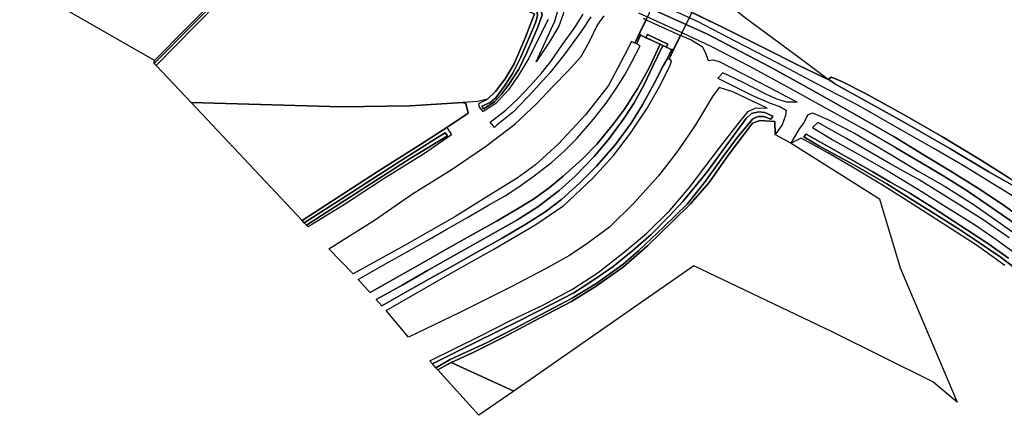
# Model space of a CAD drawing. Extents: x -26035517 to 31750492, y -9237385 to 8160032.
# Tile 208 of 256: x 19095953 to 19465760, y 3473742 to 3622396. Entities that reach past the tile are written whole.
import ezdxf

# ---------------------------------------------------------------- set-up
doc = ezdxf.new("R2010")
doc.units = 0
doc.layers.add('T-25', color=7, linetype='CONTINUOUS')

msp = doc.modelspace()

# ---------------------------------------------------------------- linework, layer by layer
at = {"layer": 'T-25', "color": 9}
for p, q in [((19360122, 3619432, 9253), (19335374, 3631542, 9200)), ((19375639, 3611664, 9167), (19360122, 3619432, 9253)), ((19388350, 3605330, 9123), (19375639, 3611664, 9167)), ((19400550, 3599367, 9074), (19388350, 3605330, 9123)), ((19400809, 3600834, 8500), (19399570, 3600100, 8500)), ((19399570, 3600100, 8500), (19400550, 3599367, 9074)), ((19404723, 3599227, 8560), (19400809, 3600834, 8500)), ((19413623, 3594599, 8600), (19404723, 3599227, 8560)), ((19428201, 3586595, 8683), (19413623, 3594599, 8600)), ((19442249, 3578513, 8667), (19428201, 3586595, 8683)), ((19456838, 3569738, 8663), (19442249, 3578513, 8667)), ((19467684, 3562886, 8627), (19456838, 3569738, 8663))]:
    msp.add_line(p, q, dxfattribs=at)
for points in [[(19424705, 3578213, 10187), (19415246, 3583665, 10160), (19402436, 3590917, 10127), (19390167, 3597833, 10137), (19377711, 3604688, 10103), (19364346, 3611754, 10090), (19354295, 3616898, 10087), (19333699, 3626178, 10083), (19324101, 3630222, 10210), (19312544, 3634986, 10200), (19295787, 3642085, 10190), (19279595, 3648599, 10183), (19265355, 3654443, 10177), (19247086, 3662114, 10180), (19226968, 3670454, 10170), (19205782, 3679224, 10167), (19185481, 3687777, 10150), (19166541, 3695702, 10167), (19144626, 3704679, 10170), (19123209, 3713707, 10213), (19098813, 3723867, 10160), (19069096, 3736350, 10140)], [(19474335, 3552790, 9957), (19461411, 3560778, 10157), (19450931, 3567282, 10180), (19439277, 3574047, 10123), (19426244, 3581445, 10073), (19410940, 3590198, 10030), (19399793, 3595934, 10007), (19380750, 3605999, 10057), (19364639, 3614277, 10100), (19350745, 3621536, 10160), (19329488, 3631518, 10157), (19298306, 3644918, 10150), (19281739, 3651961, 10157), (19259463, 3661108, 10170), (19233931, 3671707, 10120), (19208866, 3681908, 10133), (19183215, 3692619, 10150), (19161047, 3702092, 10123), (19138041, 3711426, 10080), (19112767, 3721902, 10093), (19091986, 3730518, 10010)], [(19389759, 3709490, 16087), (19341521, 3611031, 16147), (19339896, 3607553, 16137), (19339291, 3607836, 16163), (19340825, 3611118, 16190), (19339161, 3611896, 16195), (19337508, 3612668, 16199), (19337453, 3612694, 16199), (19336933, 3612937, 16201), (19336451, 3613163, 16202), (19336091, 3613331, 16203), (19333527, 3614529, 16211), (19330918, 3615749, 16218), (19330020, 3616169, 16221), (19329177, 3616563, 16223), (19327643, 3613281, 16303), (19327030, 3613567, 16143), (19328656, 3617045, 16397), (19376894, 3715504, 16303)], [(19389759, 3709490, 16087), (19341521, 3611031, 16147), (19339896, 3607553, 16137), (19339896, 3607553, 16137), (19339291, 3607836, 16163), (19340825, 3611118, 16190), (19339161, 3611896, 16195), (19338777, 3612071, 16214), (19331127, 3615651, 16280), (19330918, 3615749, 16218), (19330020, 3616169, 16221), (19329177, 3616563, 16223), (19327643, 3613281, 16303), (19327030, 3613567, 16143), (19328656, 3617045, 16397), (19376894, 3715504, 16303)], [(19281000, 3655720, 9197), (19282599, 3655308, 8620), (19297925, 3651365, 9160), (19316981, 3646520, 9187), (19329364, 3643869, 9101), (19340913, 3640378, 9093), (19352318, 3635019, 9098), (19354287, 3634058, 9081), (19361122, 3629066, 9062), (19368012, 3623514, 9050), (19388547, 3608346, 9027), (19399570, 3600100, 8500), (19400550, 3599367, 9074), (19402064, 3598234, 9080)], [(19180675, 3639297, 6670), (19161800, 3620097, 6537), (19147219, 3605226, 6597), (19146512, 3605978, 6330), (19160883, 3620452, 6223), (19173281, 3632993, 6120)], [(19335374, 3631542, 9200), (19360122, 3619432, 9253), (19375639, 3611664, 9167), (19388350, 3605330, 9123), (19400550, 3599367, 9074), (19399570, 3600100, 8500), (19400809, 3600834, 8500), (19404723, 3599227, 8560), (19413623, 3594599, 8600), (19428201, 3586595, 8683), (19442249, 3578513, 8667), (19456838, 3569738, 8663), (19467684, 3562886, 8627)], [(19294475, 3622412, 7880), (19291326, 3616266, 7490), (19287202, 3607958, 7207), (19283586, 3601902, 7033), (19279511, 3596026, 7050), (19274781, 3590961, 7080), (19270058, 3587911, 7017), (19268655, 3589487, 6960), (19268413, 3590894, 6950), (19271607, 3592535, 6847), (19274713, 3595360, 6890), (19278274, 3600117, 6917), (19281655, 3605767, 6937), (19285717, 3615165, 7000), (19289251, 3624646, 6913)], [(19310461, 3623523, 9977), (19306879, 3617936, 9433), (19300272, 3609069, 8463), (19295048, 3602484, 7723), (19288824, 3595577, 7423), (19281418, 3587762, 7403), (19275183, 3582820, 7417), (19274308, 3581920, 7417), (19272614, 3583952, 7277), (19278617, 3588488, 7267), (19283181, 3592753, 7300), (19287664, 3597527, 7370), (19291917, 3602354, 7557), (19295414, 3606738, 7967), (19299828, 3613053, 8677), (19304164, 3619127, 9353), (19307573, 3624495, 9887)], [(19310461, 3623523, 9977), (19306879, 3617936, 9433), (19300272, 3609069, 8463), (19295048, 3602484, 7723), (19288824, 3595577, 7423), (19281418, 3587762, 7403), (19275183, 3582820, 7417), (19274308, 3581920, 7417), (19272614, 3583952, 7277), (19278617, 3588488, 7267), (19283181, 3592753, 7300), (19287664, 3597527, 7370), (19291917, 3602354, 7557), (19295414, 3606738, 7967), (19299828, 3613053, 8677), (19304164, 3619127, 9353), (19307573, 3624495, 9887)], [(19424965, 3574279, 10303), (19412783, 3581328, 10240), (19398488, 3589326, 10153), (19384478, 3597054, 10127), (19370245, 3604825, 10140), (19355956, 3612135, 10143), (19344979, 3617391, 10123), (19328525, 3624888, 10110)], [(19471524, 3544522, 10190), (19459752, 3552721, 10197), (19451045, 3558582, 10243), (19443088, 3563591, 10293), (19434407, 3568688, 10240), (19424965, 3574279, 10303), (19412783, 3581328, 10240), (19398488, 3589326, 10153), (19384478, 3597054, 10127), (19370245, 3604825, 10140), (19355956, 3612135, 10143), (19344979, 3617391, 10123), (19328525, 3624888, 10110)], [(19333699, 3626178, 10083), (19354295, 3616898, 10087), (19364346, 3611754, 10090), (19377711, 3604688, 10103), (19390167, 3597833, 10137), (19402436, 3590917, 10127), (19415246, 3583665, 10160), (19424705, 3578213, 10187), (19435636, 3571505, 10250), (19445437, 3565614, 10237), (19456087, 3559013, 10147), (19465359, 3552804, 10113), (19475808, 3545251, 10157)], [(19330295, 3623021, 10124), (19331283, 3622346, 10301), (19328641, 3616993, 17062), (19327030, 3613567, 16143), (19327030, 3613567, 16143), (19325771, 3614238, 16130), (19322973, 3608876, 16173), (19317040, 3597664, 15847), (19308504, 3586635, 15653), (19298152, 3575567, 15507), (19289621, 3567890, 15293), (19282792, 3562826, 15180), (19274024, 3557505, 14863), (19259365, 3548267, 14437), (19240422, 3537595, 13960), (19221254, 3526875, 13610), (19212009, 3536310, 7617), (19229198, 3547122, 7417), (19243515, 3556905, 7340), (19258070, 3565947, 7473), (19270959, 3574728, 7423), (19281901, 3583117, 7560), (19290044, 3590775, 7637), (19296132, 3597277, 7740), (19301969, 3603197, 8387), (19306895, 3608518, 8993), (19309955, 3614229, 9573), (19312863, 3620192, 9937), (19315474, 3623838, 10103)], [(19328641, 3616993, 17062), (19331283, 3622346, 10301)], [(19329177, 3616563, 16223), (19329054, 3616597, 17036), (19329135, 3616772, 17042), (19328641, 3616993, 17062)], [(19331127, 3615651, 16280), (19331704, 3616798, 14426), (19339368, 3613214, 14425), (19338777, 3612071, 16214)], [(19223087, 3524832, 13660), (19233401, 3530644, 13963), (19240966, 3534968, 14190), (19248950, 3539487, 14430), (19256159, 3543576, 14583), (19263865, 3547900, 14790), (19272062, 3552673, 15033), (19278297, 3556222, 15217), (19283070, 3559385, 15347), (19289234, 3563704, 15523), (19295644, 3568754, 15610), (19300299, 3572884, 15790), (19305294, 3577930, 15843), (19311528, 3585007, 15863), (19316260, 3591079, 15993), (19319983, 3596517, 16103), (19323260, 3601720, 16180), (19325913, 3606550, 16253), (19328973, 3612554, 16357), (19327643, 3613281, 16303)], [(19227530, 3519882, 13683), (19238821, 3526238, 13897), (19246893, 3530807, 14233), (19255955, 3535989, 14483), (19266305, 3541745, 14810), (19275261, 3546869, 15047), (19281700, 3550565, 15300), (19288957, 3555008, 15450), (19294868, 3559275, 15643), (19300132, 3563538, 15730), (19307149, 3570038, 15863), (19312820, 3575797, 15963), (19318964, 3583241, 16110), (19323087, 3588810, 16173), (19328125, 3596623, 16240), (19332314, 3604254, 16293), (19336451, 3613163, 16202)], [(19341391, 3611045, 16985), (19344104, 3616432, 10287)], [(19337508, 3612668, 16199), (19333639, 3604734, 16283), (19330376, 3597815, 16207), (19326765, 3591132, 16120), (19323047, 3585367, 16057), (19317150, 3577433, 15903), (19311735, 3570998, 15747), (19304639, 3563610, 15560), (19298517, 3558226, 15433), (19290498, 3552111, 15270), (19282722, 3547119, 15063), (19271838, 3540989, 14750), (19258947, 3533637, 14380), (19249137, 3528129, 14043), (19239798, 3522811, 13777), (19229854, 3517293, 13500)], [(19341391, 3611045, 16985), (19340899, 3611279, 16964), (19340825, 3611118, 16190)], [(19232001, 3514902, 13490), (19240731, 3519853, 13690), (19248775, 3524393, 13887), (19258017, 3529575, 14157), (19267249, 3534750, 14343), (19277121, 3540335, 14757), (19286102, 3545528, 15023), (19293133, 3550033, 15167), (19299461, 3554878, 15363), (19306168, 3560911, 15467), (19312600, 3567374, 15677), (19319677, 3575507, 15767), (19325590, 3583548, 15893), (19329906, 3590417, 16010), (19334440, 3598715, 16120), (19337680, 3605080, 16190), (19339291, 3607836, 16163)], [(19399570, 3600100, 8500), (19400809, 3600834, 8500), (19404723, 3599227, 8560), (19413623, 3594599, 8600), (19428201, 3586595, 8683), (19442249, 3578513, 8667), (19456838, 3569738, 8663), (19467684, 3562886, 8627), (19482451, 3553503, 8690), (19492471, 3546364, 8730)], [(19470330, 3559394, 9093), (19459897, 3565274, 9180), (19445294, 3573940, 9290), (19429385, 3583128, 9213), (19415866, 3590644, 9103), (19402064, 3598234, 9080), (19400550, 3599367, 9074), (19399570, 3600100, 8500), (19400809, 3600834, 8500), (19404723, 3599227, 8560), (19413623, 3594599, 8600), (19428201, 3586595, 8683), (19442249, 3578513, 8667), (19456838, 3569738, 8663), (19467684, 3562886, 8627)], [(19402064, 3598234, 9080), (19415866, 3590644, 9103), (19429385, 3583128, 9213), (19445294, 3573940, 9290), (19459897, 3565274, 9180), (19470330, 3559394, 9093), (19483331, 3551374, 9023), (19494850, 3543643, 8937)], [(19256375, 3581852, 6873), (19264332, 3587229, 7050), (19263555, 3590921, 7050), (19262342, 3591320, 6847), (19242606, 3590025, 6463), (19216863, 3589699, 6410), (19160317, 3591304, 6410)], [(19466008, 3530037, 7310), (19455265, 3537624, 7300), (19444402, 3544711, 7253), (19431859, 3552762, 7207), (19420624, 3559870, 7100), (19408145, 3567351, 6697), (19399451, 3572357, 6807), (19389418, 3577923, 6853), (19385660, 3575967, 6837), (19388792, 3581381, 8267), (19390527, 3583576, 8873), (19391982, 3586600, 9543), (19393771, 3587433, 9873), (19399417, 3584902, 9983), (19409439, 3579753, 10047), (19423174, 3571705, 10173), (19423174, 3571705, 10173), (19433684, 3565292, 10087), (19443514, 3559719, 10103), (19454107, 3553093, 10013), (19462460, 3547243, 10013), (19473927, 3539011, 10023)], [(19467603, 3540421, 8667), (19457457, 3547479, 8630), (19446676, 3554156, 8567), (19433829, 3562281, 8637), (19423135, 3568164, 8417), (19406459, 3577768, 8293), (19395751, 3583787, 8403), (19393680, 3581902, 8363), (19401789, 3576944, 8343), (19412777, 3570865, 8390), (19422972, 3565036, 8453), (19433535, 3558531, 8500), (19444237, 3551788, 8487), (19454511, 3545381, 8513), (19462561, 3539915, 8473), (19471209, 3533698, 8440)], [(19379747, 3579265, 7193), (19385660, 3575967, 6837)], [(19467360, 3532735, 6383), (19459968, 3538103, 6383), (19451966, 3543304, 6380), (19439079, 3551669, 6373), (19430536, 3557032, 6433), (19422811, 3561431, 6317), (19416320, 3565236, 6303), (19401651, 3573635, 6253), (19391280, 3579405, 6230), (19390516, 3578352, 6230), (19396089, 3575030, 6327), (19409524, 3567784, 6313), (19421621, 3560702, 6347), (19431210, 3554646, 6397), (19439421, 3549579, 6317), (19448588, 3543831, 6257), (19456494, 3538567, 6250), (19464166, 3533352, 6257), (19471641, 3527614, 6263)], [(19471641, 3527614, 6263), (19464166, 3533352, 6257), (19456494, 3538567, 6250), (19448588, 3543831, 6257), (19439421, 3549579, 6317), (19431210, 3554646, 6397), (19421621, 3560702, 6347), (19409524, 3567784, 6313), (19396089, 3575030, 6327), (19390516, 3578352, 6230), (19391280, 3579405, 6230), (19401651, 3573635, 6253), (19416320, 3565236, 6303), (19422811, 3561431, 6317), (19430536, 3557032, 6433), (19439079, 3551669, 6373), (19451966, 3543304, 6380), (19459968, 3538103, 6383), (19467360, 3532735, 6383)], [(19486272, 3537276, 10290), (19475808, 3545251, 10157), (19465359, 3552804, 10113), (19456087, 3559013, 10147), (19445437, 3565614, 10237), (19435636, 3571505, 10250), (19424705, 3578213, 10187)], [(19385660, 3575967, 6837), (19418835, 3555036, 7050), (19426660, 3529131, 7037)], [(19424965, 3574279, 10303), (19434407, 3568688, 10240), (19443088, 3563591, 10293), (19451045, 3558582, 10243), (19459752, 3552721, 10197), (19471524, 3544522, 10190), (19479464, 3538695, 10213), (19485458, 3534113, 10300)], [(19426660, 3529131, 7037), (19448045, 3478717, 7143)], [(19281499, 3482874, 6983), (19258031, 3493576, 7113)]]:
    msp.add_polyline3d(points, dxfattribs=at)
for points in [[(19062654, 3655168, 6883), (19060967, 3658936, 6897), (19059365, 3663385, 6923), (19058242, 3667337, 6873), (19057767, 3672816, 6803), (19059032, 3690389, 6710), (19060795, 3704011, 6690), (19062859, 3718959, 6593), (19079624, 3711624, 6903), (19106082, 3700606, 6920), (19145070, 3685285, 6980), (19155537, 3680969, 6770), (19155765, 3680866, 6771), (19169837, 3674542, 6830), (19199331, 3662391, 6763), (19188329, 3650082, 6847), (19170604, 3631474, 6717), (19146627, 3607113, 6597), (19062654, 3655168, 6883)], [(19146627, 3607113, 6597), (19170604, 3631474, 6717), (19188329, 3650082, 6847), (19199331, 3662391, 6763), (19169837, 3674542, 6830), (19155765, 3680866, 6771), (19154589, 3682682, 7360), (19155236, 3685037, 8030), (19157566, 3682795, 6013), (19156820, 3681422, 6013), (19173277, 3674726, 5940), (19191659, 3667287, 5977), (19201816, 3662988, 6050), (19201120, 3662252, 6293), (19186185, 3646445, 6123), (19173281, 3632993, 6120), (19160883, 3620452, 6223), (19146512, 3605978, 6330), (19146627, 3607113, 6597)], [(19160317, 3591304, 6410), (19147219, 3605226, 6597), (19161800, 3620097, 6537), (19180675, 3639297, 6670), (19201439, 3661453, 7020), (19215320, 3655340, 7103), (19236804, 3646624, 7073), (19263610, 3635329, 7160), (19268685, 3633237, 7133), (19279074, 3628955, 7077), (19281740, 3627826, 7034), (19289251, 3624646, 6913), (19285717, 3615165, 7000), (19281655, 3605767, 6937), (19278274, 3600117, 6917), (19274713, 3595360, 6890), (19271607, 3592535, 6847), (19267977, 3591694, 6847), (19262342, 3591320, 6847), (19242606, 3590025, 6463), (19216863, 3589699, 6410), (19160317, 3591304, 6410)], [(19295624, 3632087, 8730), (19292044, 3634024, 8647), (19288269, 3635747, 8733), (19283971, 3637750, 9237), (19281330, 3638812, 9503), (19282950, 3640319, 9987), (19284765, 3640033, 10103), (19293347, 3636375, 10110), (19297420, 3633843, 10053), (19299700, 3631028, 10007), (19300569, 3627456, 9877), (19300089, 3624511, 9493), (19298401, 3620003, 9057), (19294985, 3614014, 8400), (19289972, 3606543, 7473), (19294100, 3615542, 7670), (19297002, 3621850, 8137), (19298337, 3626638, 8570), (19297441, 3629721, 8693), (19295624, 3632087, 8730)], [(19289639, 3621236, 6253), (19287447, 3615940, 6217), (19284054, 3608092, 6220), (19281170, 3602298, 6187), (19278223, 3597646, 6227), (19274784, 3593006, 6233), (19272625, 3591293, 6213), (19269583, 3589863, 6247), (19270145, 3588901, 6247), (19274274, 3591570, 6247), (19276923, 3594362, 6247), (19279690, 3598098, 6247), (19283428, 3603771, 6207), (19286413, 3610081, 6180), (19290579, 3619572, 6273), (19292197, 3624211, 6277), (19291737, 3625844, 6303), (19289343, 3628066, 6307), (19283057, 3630989, 6303), (19282135, 3629667, 6357), (19289102, 3626381, 6357), (19290319, 3625259, 6253), (19290432, 3623887, 6253), (19289639, 3621236, 6253)], [(19289343, 3628066, 6307), (19291737, 3625844, 6303), (19292197, 3624211, 6277), (19290579, 3619572, 6273), (19286413, 3610081, 6180), (19283428, 3603771, 6207), (19279690, 3598098, 6247), (19276923, 3594362, 6247), (19274274, 3591570, 6247), (19270145, 3588901, 6247), (19269583, 3589863, 6247), (19272625, 3591293, 6213), (19274784, 3593006, 6233), (19278223, 3597646, 6227), (19281170, 3602298, 6187), (19284054, 3608092, 6220), (19287447, 3615940, 6217), (19289639, 3621236, 6253), (19290432, 3623887, 6253), (19290319, 3625259, 6253), (19289102, 3626381, 6357), (19282135, 3629667, 6357), (19283057, 3630989, 6303), (19289343, 3628066, 6307)], [(19338777, 3612071, 16214), (19339368, 3613214, 14425), (19331704, 3616798, 14426), (19331127, 3615651, 16280), (19330918, 3615749, 16218), (19330020, 3616169, 16221), (19329177, 3616563, 16223), (19329054, 3616597, 17036), (19329135, 3616772, 17042), (19328641, 3616993, 17062), (19331283, 3622346, 10301), (19344104, 3616432, 10287), (19341391, 3611045, 16985), (19340899, 3611279, 16964), (19340825, 3611118, 16190), (19339161, 3611896, 16195), (19338777, 3612071, 16214)], [(19338777, 3612071, 16214), (19339368, 3613214, 14425), (19331704, 3616798, 14426), (19331127, 3615651, 16280), (19330918, 3615749, 16218), (19330020, 3616169, 16221), (19329177, 3616563, 16223), (19329054, 3616597, 17036), (19329135, 3616772, 17042), (19328641, 3616993, 17062), (19331283, 3622346, 10301), (19344104, 3616432, 10287), (19341391, 3611045, 16985), (19340899, 3611279, 16964), (19340825, 3611118, 16190), (19339161, 3611896, 16195), (19338777, 3612071, 16214)], [(19327643, 3613281, 16303), (19327030, 3613567, 16143), (19328641, 3616993, 17062), (19329135, 3616772, 17042), (19329054, 3616597, 17036), (19329177, 3616563, 16223), (19327643, 3613281, 16303)], [(19331127, 3615651, 16280), (19331704, 3616798, 14426), (19339368, 3613214, 14425), (19338777, 3612071, 16214), (19331127, 3615651, 16280)], [(19227530, 3519882, 13683), (19227332, 3520103, 13737), (19225334, 3522330, 13595), (19223318, 3524575, 13660), (19223087, 3524832, 13660), (19233401, 3530644, 13963), (19240966, 3534968, 14190), (19248950, 3539487, 14430), (19256159, 3543576, 14583), (19263865, 3547900, 14790), (19272062, 3552673, 15033), (19278297, 3556222, 15217), (19283070, 3559385, 15347), (19289234, 3563704, 15523), (19295644, 3568754, 15610), (19300299, 3572884, 15790), (19305294, 3577930, 15843), (19311528, 3585007, 15863), (19316260, 3591079, 15993), (19319983, 3596517, 16103), (19323260, 3601720, 16180), (19325913, 3606550, 16253), (19328973, 3612554, 16357), (19327643, 3613281, 16303), (19329177, 3616563, 16223), (19330020, 3616169, 16221), (19330918, 3615749, 16218), (19333527, 3614529, 16211), (19336091, 3613331, 16203), (19336451, 3613163, 16202), (19332314, 3604254, 16293), (19328125, 3596623, 16240), (19323087, 3588810, 16173), (19318964, 3583241, 16110), (19312820, 3575797, 15963), (19307149, 3570038, 15863), (19300132, 3563538, 15730), (19294868, 3559275, 15643), (19288957, 3555008, 15450), (19281700, 3550565, 15300), (19275261, 3546869, 15047), (19266305, 3541745, 14810), (19255955, 3535989, 14483), (19246893, 3530807, 14233), (19238821, 3526238, 13897), (19227530, 3519882, 13683)], [(19354532, 3607113, 10003), (19356451, 3607313, 9940), (19358694, 3606738, 10027), (19367148, 3602276, 10027), (19379989, 3595671, 10120), (19387989, 3591384, 9870), (19384099, 3591458, 9430), (19380744, 3592379, 8750), (19376464, 3594334, 8607), (19367476, 3598937, 8463), (19359987, 3602486, 8380), (19358150, 3600384, 8243), (19371227, 3593914, 8290), (19377767, 3591053, 8373), (19381389, 3589777, 8700), (19383846, 3588355, 8907), (19383622, 3586406, 8750), (19382297, 3582928, 7997), (19379747, 3579265, 7193), (19379605, 3584125, 7193), (19373939, 3584514, 6903), (19371236, 3583485, 6800), (19362135, 3571675, 6753), (19354854, 3561190, 6757), (19347769, 3553123, 6700), (19341502, 3546935, 6693), (19331787, 3537445, 6660), (19322775, 3529528, 6673), (19312456, 3522212, 6800), (19303178, 3516527, 6877), (19291153, 3510230, 6950), (19277334, 3502912, 7050), (19265759, 3497089, 7077), (19258031, 3493576, 7113), (19252941, 3490879, 7193), (19252252, 3491645, 6407), (19257667, 3494658, 6347), (19271298, 3501032, 6343), (19282266, 3506637, 6347), (19294140, 3512888, 6367), (19303460, 3517771, 6340), (19312750, 3523339, 6317), (19322636, 3530517, 6340), (19328416, 3535502, 6317), (19337905, 3544534, 6340), (19346604, 3553036, 6363), (19353202, 3561175, 6310), (19359792, 3570434, 6330), (19365585, 3578203, 6277), (19371265, 3585132, 6233), (19373264, 3586039, 6190), (19375440, 3585975, 6203), (19378019, 3584970, 6260), (19378800, 3586102, 6310), (19375850, 3587509, 6310), (19373377, 3587823, 6360), (19370834, 3587136, 6360), (19368650, 3585092, 6367), (19362914, 3577254, 6377), (19354198, 3565192, 6347), (19345205, 3554182, 6367), (19340067, 3548710, 6320), (19333099, 3541637, 6340), (19326278, 3535683, 6343), (19318846, 3529672, 6337), (19311208, 3524448, 6333), (19304026, 3519826, 6307), (19296022, 3515660, 6300), (19283006, 3508985, 6380), (19267284, 3501263, 6483), (19250951, 3493088, 6567), (19249934, 3494218, 7320), (19268751, 3503450, 7247), (19280523, 3509472, 7230), (19292672, 3515290, 7147), (19303572, 3521124, 7120), (19313237, 3527366, 7127), (19323104, 3535141, 7167), (19331369, 3542024, 7210), (19340079, 3550748, 7247), (19347353, 3559162, 7213), (19359167, 3574796, 7197), (19366364, 3583912, 7257), (19369511, 3587864, 7317), (19372499, 3589242, 7377), (19376677, 3589133, 7490), (19363795, 3595283, 7543), (19358680, 3596934, 7560), (19356118, 3593515, 7560), (19349779, 3582924, 7547), (19343116, 3573178, 7517), (19335874, 3563764, 7560), (19326603, 3553467, 7577), (19317508, 3544483, 7460), (19309014, 3538125, 7480), (19302420, 3533767, 7477), (19293414, 3528844, 7553), (19280597, 3522063, 7567), (19261227, 3512386, 7587), (19241924, 3503108, 7640), (19233595, 3513126, 13297), (19258675, 3527484, 14077), (19274043, 3536225, 14470), (19289816, 3545477, 15040), (19300267, 3552622, 15250), (19311235, 3562882, 15467), (19318938, 3571406, 15703), (19325339, 3579777, 15830), (19331658, 3589090, 15973), (19336589, 3597975, 16067), (19340249, 3605267, 15980), (19340774, 3606958, 16030), (19339896, 3607553, 16137), (19341391, 3611045, 16985), (19344104, 3616432, 10287), (19344694, 3616364, 10060), (19348164, 3614787, 10060), (19352240, 3612363, 10040), (19353511, 3609911, 10000), (19354532, 3607113, 10003)], [(19232001, 3514902, 13490), (19229854, 3517293, 13500), (19239798, 3522811, 13777), (19249137, 3528129, 14043), (19258947, 3533637, 14380), (19271838, 3540989, 14750), (19282722, 3547119, 15063), (19290498, 3552111, 15270), (19298517, 3558226, 15433), (19304639, 3563610, 15560), (19311735, 3570998, 15747), (19317150, 3577433, 15903), (19323047, 3585367, 16057), (19326765, 3591132, 16120), (19330376, 3597815, 16207), (19333639, 3604734, 16283), (19337508, 3612668, 16199), (19339161, 3611896, 16195), (19340825, 3611118, 16190), (19339291, 3607836, 16163), (19337680, 3605080, 16190), (19334440, 3598715, 16120), (19329906, 3590417, 16010), (19325590, 3583548, 15893), (19319677, 3575507, 15767), (19312600, 3567374, 15677), (19306168, 3560911, 15467), (19299461, 3554878, 15363), (19293133, 3550033, 15167), (19286102, 3545528, 15023), (19277121, 3540335, 14757), (19267249, 3534750, 14343), (19258017, 3529575, 14157), (19248775, 3524393, 13887), (19240731, 3519853, 13690), (19232001, 3514902, 13490)], [(19339896, 3607553, 16137), (19339291, 3607836, 16163), (19340825, 3611118, 16190), (19340899, 3611279, 16964), (19341391, 3611045, 16985), (19339896, 3607553, 16137)], [(19160317, 3591304, 6410), (19216863, 3589699, 6410), (19242606, 3590025, 6463), (19262342, 3591320, 6847), (19263555, 3590921, 7050), (19264332, 3587229, 7050), (19256375, 3581852, 6873), (19246914, 3575789, 6857), (19230177, 3565287, 6913), (19202072, 3546922, 6927), (19160317, 3591304, 6410)], [(19252252, 3491645, 6407), (19250951, 3493088, 6567), (19267284, 3501263, 6483), (19283006, 3508985, 6380), (19296022, 3515660, 6300), (19304026, 3519826, 6307), (19311208, 3524448, 6333), (19318846, 3529672, 6337), (19326278, 3535683, 6343), (19333099, 3541637, 6340), (19340067, 3548710, 6320), (19345205, 3554182, 6367), (19354198, 3565192, 6347), (19362914, 3577254, 6377), (19368650, 3585092, 6367), (19370834, 3587136, 6360), (19373377, 3587823, 6360), (19375850, 3587509, 6310), (19378800, 3586102, 6310), (19378019, 3584970, 6260), (19375440, 3585975, 6203), (19373264, 3586039, 6190), (19371265, 3585132, 6233), (19365585, 3578203, 6277), (19359792, 3570434, 6330), (19353202, 3561175, 6310), (19346604, 3553036, 6363), (19337905, 3544534, 6340), (19328416, 3535502, 6317), (19322636, 3530517, 6340), (19312750, 3523339, 6317), (19303460, 3517771, 6340), (19294140, 3512888, 6367), (19282266, 3506637, 6347), (19271298, 3501032, 6343), (19257667, 3494658, 6347), (19252252, 3491645, 6407)], [(19426660, 3529131, 7037), (19448045, 3478717, 7143), (19438910, 3486299, 7360), (19401124, 3505140, 6570), (19349131, 3529959, 6570), (19281499, 3482874, 6983), (19258031, 3493576, 7113), (19265759, 3497089, 7077), (19277334, 3502912, 7050), (19291153, 3510230, 6950), (19303178, 3516527, 6877), (19312456, 3522212, 6800), (19322775, 3529528, 6673), (19331787, 3537445, 6660), (19341502, 3546935, 6693), (19347769, 3553123, 6700), (19354854, 3561190, 6757), (19362135, 3571675, 6753), (19371236, 3583485, 6800), (19373939, 3584514, 6903), (19379605, 3584125, 7193), (19379747, 3579265, 7193), (19385660, 3575967, 6837), (19418835, 3555036, 7050), (19426660, 3529131, 7037)], [(19202832, 3546115, 6173), (19202072, 3546922, 6927), (19230177, 3565287, 6913), (19246914, 3575789, 6857), (19256375, 3581852, 6873), (19258162, 3579183, 6927), (19247993, 3572172, 7070), (19232481, 3562471, 7137), (19217976, 3552987, 7080), (19204271, 3544585, 7077), (19203691, 3545201, 6177), (19227602, 3560600, 6180), (19242598, 3570224, 6153), (19256655, 3578738, 6087), (19255726, 3579942, 6113), (19252851, 3578153, 6113), (19240614, 3570320, 6150), (19215278, 3554087, 6173), (19202832, 3546115, 6173)], [(19203691, 3545201, 6177), (19202832, 3546115, 6173), (19215278, 3554087, 6173), (19240614, 3570320, 6150), (19252851, 3578153, 6113), (19255726, 3579942, 6113), (19256655, 3578738, 6087), (19242598, 3570224, 6153), (19227602, 3560600, 6180), (19203691, 3545201, 6177)], [(19281499, 3482874, 6983), (19268382, 3473742, 6707), (19252941, 3490879, 7193), (19258031, 3493576, 7113), (19281499, 3482874, 6983)]]:
    msp.add_polyline3d(points, close=True, dxfattribs=at)

doc.saveas('drawing.dxf')
